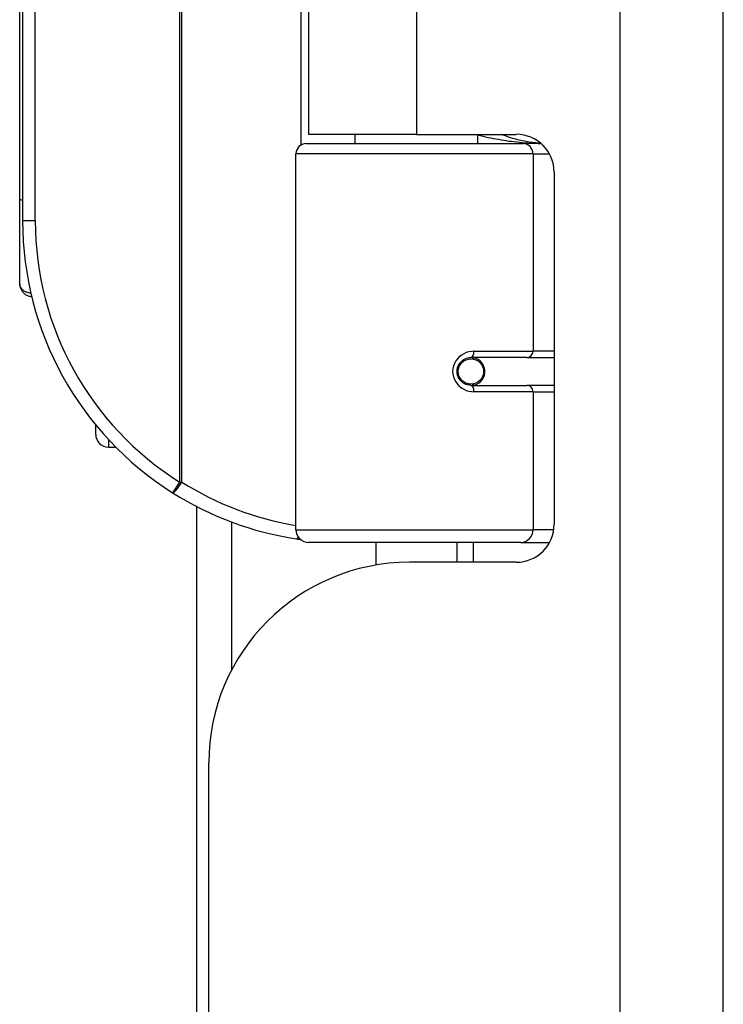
# Model space of a CAD drawing. Header units: inches. Extents: x 6 to 174, y 10 to 93.
# Tile 83 of 127: x 48.18 to 49.28, y 47.91 to 49.44. Entities that reach past the tile are written whole.
import ezdxf

# ---------------------------------------------------------------- set-up
doc = ezdxf.new("R2010")
doc.units = ezdxf.units.IN
doc.header["$MEASUREMENT"] = 0
doc.layers.add('Visible Edges(ANSI)', color=7, linetype='Continuous', lineweight=25)
doc.layers.add('Visible Tangent Edges(ANSI)', color=7, linetype='Continuous', lineweight=25)

msp = doc.modelspace()

# ---------------------------------------------------------------- linework, layer by layer
at = {"layer": 'Visible Edges(ANSI)'}
for p, q in [((49.2756, 29.1367), (49.2756, 70.6177)), ((48.1861, 50.6272), (48.1861, 49.1272)), ((48.1816, 49.1615), (48.1816, 50.594)), ((48.6306, 50.4927), (48.6306, 49.2617)), ((48.7986, 49.2617), (48.6306, 49.2617)), ((48.7031, 49.2473), (48.7031, 49.2617)), ((48.7986, 49.2617), (48.9535, 49.2617)), ((48.894, 49.2473), (48.894, 49.2617)), ((48.6268, 49.2473), (48.9645, 49.2473)), ((48.9922, 49.2473), (48.9645, 49.2473)), ((48.6111, 48.6469), (48.6111, 49.2316)), ((49.0126, 49.2027), (49.0126, 48.6553)), ((48.1816, 49.0293), (48.1816, 49.1615)), ((48.9702, 48.9146), (48.8832, 48.9146)), ((48.8863, 48.9124), (48.8867, 48.9146)), ((48.9702, 48.9146), (49.0126, 48.9146)), ((48.8779, 48.872), (48.8783, 48.8739)), ((48.8782, 48.8733), (48.8832, 48.8733)), ((48.8832, 48.8713), (48.9702, 48.8713)), ((48.8856, 48.8734), (48.8856, 48.8715)), ((49.0126, 48.8713), (48.9702, 48.8713)), ((48.2997, 48.7951), (48.2997, 48.8099)), ((48.3194, 48.7754), (48.3308, 48.7754)), ((48.4571, 34.4202), (48.4571, 48.6827)), ((48.9607, 48.6272), (48.6308, 48.6272)), ((48.7356, 48.5919), (48.7356, 48.6272)), ((48.8616, 48.5962), (48.8616, 48.6272)), ((48.9607, 48.6272), (49.0055, 48.6272)), ((48.9535, 48.5962), (48.7876, 48.5962)), ((48.4756, 34.8187), (48.4756, 48.2842))]:
    msp.add_line(p, q, dxfattribs=at)
at = {"layer": 'Visible Edges(ANSI)', "flags": 128}
for points in [[(48.9917, 49.2477), (48.9891, 49.2479), (48.9865, 49.2481), (48.984, 49.2484), (48.9814, 49.2486), (48.9788, 49.249), (48.9762, 49.2493), (48.9736, 49.2497), (48.971, 49.2501), (48.9685, 49.2506), (48.9659, 49.2511), (48.9633, 49.2516), (48.9607, 49.2522), (48.9582, 49.2528), (48.9556, 49.2534), (48.9531, 49.2541), (48.9505, 49.2548), (48.948, 49.2555), (48.9454, 49.2563), (48.9429, 49.2571), (48.9403, 49.258), (48.9378, 49.2589), (48.9353, 49.2598), (48.9328, 49.2607), (48.9303, 49.2617)], [(48.1816, 49.0293), (48.1816, 49.0282), (48.1817, 49.027), (48.1819, 49.0259), (48.1821, 49.0247), (48.1824, 49.0236), (48.1828, 49.0225), (48.1832, 49.0214), (48.1837, 49.0203), (48.1843, 49.0193), (48.185, 49.0183), (48.1857, 49.0173), (48.1864, 49.0163), (48.1873, 49.0154), (48.1882, 49.0146), (48.1892, 49.0138), (48.1902, 49.013), (48.1913, 49.0123), (48.1924, 49.0117), (48.1936, 49.0112), (48.1949, 49.0107), (48.1961, 49.0103), (48.1974, 49.01), (48.1988, 49.0098), (48.2001, 49.0097)], [(48.8832, 48.8713), (48.8806, 48.8715), (48.878, 48.872), (48.8754, 48.8728), (48.8729, 48.874), (48.8705, 48.8755), (48.8683, 48.8773), (48.8664, 48.8794), (48.8647, 48.8818), (48.8634, 48.8844), (48.8624, 48.8872), (48.8618, 48.8901), (48.8616, 48.893), (48.8618, 48.896), (48.8624, 48.8989), (48.8634, 48.9016), (48.8648, 48.9042), (48.8664, 48.9066), (48.8684, 48.9087), (48.8706, 48.9105), (48.8729, 48.912), (48.8754, 48.9131), (48.878, 48.914), (48.8806, 48.9145), (48.8832, 48.9146)], [(48.6121, 48.6327), (48.6123, 48.6327), (48.6126, 48.6327), (48.6128, 48.6326), (48.6131, 48.6326), (48.6133, 48.6325), (48.6136, 48.6325), (48.6138, 48.6325), (48.6141, 48.6324), (48.6143, 48.6324), (48.6146, 48.6324), (48.6148, 48.6323), (48.6151, 48.6323), (48.6153, 48.6323), (48.6156, 48.6322), (48.6158, 48.6322), (48.6161, 48.6322), (48.6163, 48.6321), (48.6166, 48.6321), (48.6168, 48.6321), (48.6171, 48.632), (48.6173, 48.632), (48.6176, 48.6319), (48.6178, 48.6319), (48.6181, 48.6319)]]:
    msp.add_lwpolyline(points, dxfattribs=at)
at = {"layer": 'Visible Edges(ANSI)'}
msp.add_circle((48.8832, 48.893), 0.0197, dxfattribs=at)
for centre, radius, start, end in [((48.9535, 49.2027), 0.0591, 0, 90), ((48.6268, 49.2316), 0.0157, 90, 180), ((48.6861, 49.1272), 0.5, 180, 237.7623), ((48.8832, 48.893), 0.0217, 270, 80.853), ((48.3194, 48.7951), 0.0197, 180, 270), ((48.6861, 49.1272), 0.5, 237.7623, 261.4919), ((48.9535, 48.6553), 0.0591, 270, 0), ((48.6308, 48.6469), 0.0197, 180, 270), ((48.7876, 48.2842), 0.312, 90, 180)]:
    msp.add_arc(centre, radius, start, end, dxfattribs=at)
at = {"layer": 'Visible Tangent Edges(ANSI)'}
for p, q in [((49.1146, 70.6177), (49.1146, 29.1367)), ((48.4299, 51.0335), (48.4299, 48.721)), ((48.4336, 48.721), (48.4336, 51.0335)), ((48.2058, 49.1272), (48.2058, 50.6272)), ((48.6187, 50.5094), (48.6187, 49.2451)), ((48.7986, 50.4927), (48.7986, 49.2617)), ((48.9797, 49.2316), (48.6111, 49.2316)), ((48.9797, 49.2316), (49.005, 49.2316)), ((48.9797, 49.2316), (48.9797, 48.9245)), ((48.2058, 49.1272), (48.1861, 49.1272)), ((48.8864, 48.9131), (48.8864, 48.9124)), ((48.8879, 48.9245), (48.9797, 48.9245)), ((49.0126, 48.9245), (48.9797, 48.9245)), ((48.8864, 48.8736), (48.8864, 48.8716)), ((48.9797, 48.8615), (48.8879, 48.8615)), ((48.9797, 48.8615), (48.9797, 48.6469)), ((48.9797, 48.8615), (49.0126, 48.8615)), ((48.3194, 48.7874), (48.3194, 48.7754)), ((48.4299, 48.721), (48.4194, 48.7043)), ((48.4336, 48.721), (48.4299, 48.721)), ((48.511, 48.6589), (48.511, 48.4286)), ((48.6111, 48.6469), (48.9797, 48.6469)), ((49.012, 48.6469), (48.9797, 48.6469)), ((48.8864, 48.6272), (48.8864, 48.5962))]:
    msp.add_line(p, q, dxfattribs=at)
at = {"layer": 'Visible Tangent Edges(ANSI)', "flags": 128}
for points in [[(48.894, 49.261), (48.898, 49.2599), (48.9019, 49.259), (48.9059, 49.258), (48.9099, 49.2571), (48.9139, 49.2563), (48.9179, 49.2555), (48.922, 49.2547), (48.926, 49.254), (48.9301, 49.2533), (48.9341, 49.2526), (48.9382, 49.252), (48.9423, 49.2514), (48.9464, 49.2509), (48.9506, 49.2504), (48.9547, 49.2499), (48.9588, 49.2495), (48.9629, 49.2491), (48.9671, 49.2488), (48.9712, 49.2485), (48.9754, 49.2482), (48.9795, 49.248), (48.9837, 49.2478), (48.9879, 49.2476), (48.992, 49.2475)], [(48.1989, 49.0148), (48.1976, 49.0149), (48.1963, 49.0151), (48.1951, 49.0154), (48.1939, 49.0157), (48.1928, 49.0161), (48.1917, 49.0165), (48.1906, 49.017), (48.1896, 49.0175), (48.1886, 49.0181), (48.1877, 49.0187), (48.1869, 49.0193), (48.1861, 49.02), (48.1854, 49.0207), (48.1847, 49.0214), (48.1841, 49.0221), (48.1836, 49.0229), (48.1831, 49.0237), (48.1827, 49.0244), (48.1823, 49.0252), (48.1821, 49.026), (48.1818, 49.0269), (48.1817, 49.0277), (48.1816, 49.0285), (48.1816, 49.0293)], [(48.8879, 48.9245), (48.8839, 48.9242), (48.8799, 48.9235), (48.8759, 48.9223), (48.8721, 48.9206), (48.8685, 48.9185), (48.8651, 48.9159), (48.8621, 48.9128), (48.8596, 48.9094), (48.8575, 48.9056), (48.856, 48.9015), (48.855, 48.8973), (48.8547, 48.893), (48.855, 48.8887), (48.8559, 48.8845), (48.8575, 48.8805), (48.8595, 48.8767), (48.8621, 48.8732), (48.8651, 48.8701), (48.8684, 48.8675), (48.8721, 48.8653), (48.8759, 48.8636), (48.8799, 48.8624), (48.8839, 48.8617), (48.8879, 48.8615)]]:
    msp.add_lwpolyline(points, dxfattribs=at)
at = {"layer": 'Visible Tangent Edges(ANSI)'}
for centre, start, end in [((48.6861, 49.1272), 180, 237.7623), ((48.6898, 49.1272), 237.7623, 260.5651)]:
    msp.add_arc(centre, 0.4803, start, end, dxfattribs=at)
for centre, major_axis, ratio, start_param, end_param in [((48.9645, 49.2316), (0, 0.0157), 0.965926, 4.712389, 6.283185), ((48.2012, 49.1615), (-0.0197, 0), 0.182848, 0, 0.691014), ((48.8832, 48.9245), (0, -0.00984), 0.476565, 0, 1.570796), ((48.9702, 48.9245), (0, -0.00984), 0.965926, 0, 1.570796), ((48.8832, 48.8615), (0, 0.00984), 0.476565, 4.712389, 6.283185), ((48.9702, 48.8615), (0, 0.00984), 0.965926, 4.712389, 6.283185), ((48.4299, 48.721), (-0.0105, -0.0167), 0.161367, 0, 1.672214), ((48.615, 48.6522), (-0.0029, -0.0195), 0.187781, 0, 0.58509), ((48.9607, 48.6469), (0, -0.0197), 0.965926, 0, 1.570796)]:
    msp.add_ellipse(centre, major_axis=major_axis, ratio=ratio, start_param=start_param, end_param=end_param, dxfattribs=at)

doc.saveas('drawing.dxf')
